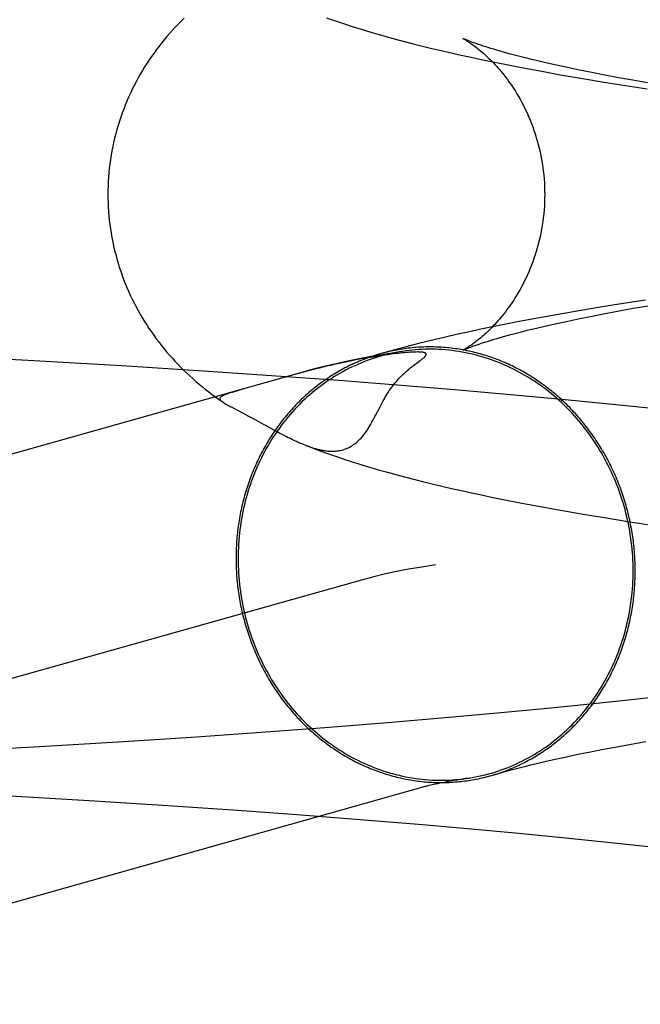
# Model space of a CAD drawing. Header units: inches. Extents: x 0 to 270, y 0 to 175.
# Tile 23 of 95: x 77.5079 to 77.5633, y 85.7945 to 85.8824. Entities that reach past the tile are written whole.
import ezdxf

# ---------------------------------------------------------------- set-up
doc = ezdxf.new("R2010")
doc.units = ezdxf.units.IN
doc.header["$LTSCALE"] = 14.84127
doc.header["$MEASUREMENT"] = 0
doc.linetypes.add('HIDDEN', pattern=[0.2, 0.1, -0.1])
doc.layers.add('DEFAULT_2', color=8, linetype='HIDDEN')

msp = doc.modelspace()

# ---------------------------------------------------------------- linework, layer by layer
at = {"layer": 'DEFAULT_2', "color": 8, "linetype": 'HIDDEN'}
for p, q in [((77.55266, 85.878172), (77.554465, 85.877833)), ((77.554465, 85.877833), (77.556289, 85.877504)), ((77.55578, 85.878382), (77.554843, 85.878593)), ((77.556774, 85.878166), (77.55578, 85.878382)), ((77.557827, 85.877945), (77.556774, 85.878166)), ((77.558936, 85.877721), (77.557827, 85.877945)), ((77.556289, 85.877504), (77.558141, 85.877184)), ((77.558141, 85.877184), (77.560025, 85.87687)), ((77.560101, 85.877494), (77.558936, 85.877721)), ((77.560025, 85.87687), (77.56194, 85.876563)), ((77.561322, 85.877264), (77.560101, 85.877494)), ((77.562596, 85.877033), (77.561322, 85.877264)), ((77.563925, 85.876799), (77.562596, 85.877033)), ((77.56194, 85.876563), (77.563884, 85.876263)), ((77.559858, 85.856785), (77.557968, 85.85647)), ((77.561775, 85.857093), (77.559858, 85.856785)), ((77.561368, 85.856427), (77.562645, 85.856659)), ((77.56372, 85.857395), (77.561775, 85.857093)), ((77.562645, 85.856659), (77.563977, 85.856892)), ((77.554267, 85.855813), (77.552455, 85.855471)), ((77.556105, 85.856146), (77.554267, 85.855813)), ((77.557968, 85.85647), (77.556105, 85.856146)), ((77.557865, 85.855745), (77.558977, 85.855969)), ((77.558977, 85.855969), (77.560145, 85.856197)), ((77.560145, 85.856197), (77.561368, 85.856427)), ((77.552455, 85.855471), (77.550666, 85.855118)), ((77.553994, 85.85489), (77.554874, 85.855096)), ((77.554874, 85.855096), (77.555813, 85.855308)), ((77.555813, 85.855308), (77.55681, 85.855524)), ((77.55681, 85.855524), (77.557865, 85.855745)), ((77.509651, 85.85195), (77.502365, 85.852345)), ((77.539177, 85.852275), (77.538782, 85.852208)), ((77.53954, 85.852335), (77.539177, 85.852275)), ((77.539876, 85.852388), (77.53954, 85.852335)), ((77.540188, 85.852436), (77.539876, 85.852388)), ((77.540477, 85.852478), (77.540188, 85.852436)), ((77.540746, 85.852516), (77.540477, 85.852478)), ((77.540999, 85.85255), (77.540746, 85.852516)), ((77.541237, 85.85258), (77.540999, 85.85255)), ((77.541459, 85.852608), (77.541237, 85.85258)), ((77.541662, 85.852631), (77.541459, 85.852608)), ((77.541848, 85.852652), (77.541662, 85.852631)), ((77.542019, 85.85267), (77.541848, 85.852652)), ((77.542176, 85.852685), (77.542019, 85.85267)), ((77.542321, 85.852698), (77.542176, 85.852685)), ((77.542455, 85.85271), (77.542321, 85.852698)), ((77.542578, 85.85272), (77.542455, 85.85271)), ((77.542692, 85.852728), (77.542578, 85.85272)), ((77.542797, 85.852735), (77.542692, 85.852728)), ((77.542892, 85.85274), (77.542797, 85.852735)), ((77.542978, 85.852745), (77.542892, 85.85274)), ((77.543055, 85.852748), (77.542978, 85.852745)), ((77.543125, 85.852751), (77.543055, 85.852748)), ((77.543189, 85.852752), (77.543125, 85.852751)), ((77.543328, 85.852755), (77.543302, 85.852755)), ((77.543377, 85.852755), (77.543353, 85.852755)), ((77.543424, 85.852755), (77.543401, 85.852755)), ((77.543468, 85.852754), (77.543446, 85.852755)), ((77.516962, 85.851519), (77.509651, 85.85195)), ((77.524269, 85.851053), (77.516962, 85.851519)), ((77.537879, 85.852043), (77.537364, 85.851943)), ((77.538351, 85.852131), (77.537879, 85.852043)), ((77.538782, 85.852208), (77.538351, 85.852131)), ((77.543135, 85.851638), (77.543289, 85.851752)), ((77.543289, 85.851752), (77.543496, 85.851904)), ((77.543496, 85.851904), (77.543616, 85.851994)), ((77.533334, 85.851008), (77.404178, 85.814585)), ((77.530331, 85.850637), (77.524269, 85.851053)), ((77.536351, 85.850195), (77.530331, 85.850637)), ((77.532295, 85.850703), (77.530604, 85.850235)), ((77.533194, 85.850947), (77.532295, 85.850703)), ((77.528486, 85.849638), (77.527666, 85.849403)), ((77.529467, 85.849915), (77.529122, 85.849818)), ((77.54231, 85.849729), (77.536351, 85.850195)), ((77.547023, 85.849337), (77.54231, 85.849729)), ((77.527666, 85.849403), (77.527207, 85.849268)), ((77.551679, 85.848929), (77.547023, 85.849337)), ((77.556269, 85.848505), (77.551679, 85.848929)), ((77.52565, 85.848513), (77.526008, 85.848263)), ((77.525963, 85.848294), (77.526008, 85.848263)), ((77.560786, 85.848064), (77.556269, 85.848505)), ((77.565222, 85.847606), (77.560786, 85.848064)), ((77.52685, 85.847782), (77.527736, 85.847317)), ((77.527736, 85.847317), (77.528293, 85.847021)), ((77.528293, 85.847021), (77.528816, 85.846741)), ((77.530435, 85.845861), (77.530841, 85.845644)), ((77.530841, 85.845644), (77.531091, 85.845511)), ((77.531091, 85.845511), (77.531329, 85.845386)), ((77.531329, 85.845386), (77.531501, 85.845297)), ((77.531501, 85.845297), (77.53167, 85.845211)), ((77.53167, 85.845211), (77.531836, 85.845127)), ((77.531836, 85.845127), (77.532, 85.845045)), ((77.532, 85.845045), (77.53211, 85.844991)), ((77.53211, 85.844991), (77.53222, 85.844937)), ((77.53222, 85.844937), (77.532331, 85.844884)), ((77.532331, 85.844884), (77.532443, 85.844831)), ((77.532443, 85.844831), (77.532557, 85.844779)), ((77.532557, 85.844779), (77.532672, 85.844726)), ((77.532672, 85.844726), (77.53279, 85.844673)), ((77.53279, 85.844673), (77.532911, 85.84462)), ((77.532911, 85.84462), (77.533035, 85.844567)), ((77.552687, 85.839262), (77.554493, 85.838923)), ((77.554493, 85.838923), (77.556318, 85.838595)), ((77.556318, 85.838595), (77.558172, 85.838274)), ((77.558172, 85.838274), (77.560057, 85.837961)), ((77.560057, 85.837961), (77.561973, 85.837654)), ((77.561973, 85.837654), (77.563919, 85.837353)), ((77.538571, 85.832437), (77.409481, 85.796033)), ((77.562768, 85.821713), (77.558787, 85.821293)), ((77.565671, 85.822035), (77.562768, 85.821713)), ((77.554692, 85.820883), (77.550491, 85.820483)), ((77.558787, 85.821293), (77.554692, 85.820883)), ((77.546195, 85.820096), (77.540706, 85.819629)), ((77.550491, 85.820483), (77.546195, 85.820096)), ((77.535104, 85.819182), (77.529409, 85.818756)), ((77.540706, 85.819629), (77.535104, 85.819182)), ((77.523642, 85.818352), (77.516653, 85.817895)), ((77.529409, 85.818756), (77.523642, 85.818352)), ((77.562445, 85.817718), (77.563765, 85.817951)), ((77.509624, 85.817471), (77.502589, 85.81708)), ((77.516653, 85.817895), (77.509624, 85.817471)), ((77.55881, 85.817032), (77.559967, 85.817258)), ((77.559967, 85.817258), (77.561179, 85.817487)), ((77.561179, 85.817487), (77.562445, 85.817718)), ((77.553881, 85.815959), (77.55475, 85.816164)), ((77.55475, 85.816164), (77.555679, 85.816374)), ((77.555679, 85.816374), (77.556665, 85.816589)), ((77.556665, 85.816589), (77.557709, 85.816809)), ((77.557709, 85.816809), (77.55881, 85.817032)), ((77.546502, 85.814438), (77.546002, 85.814347)), ((77.547057, 85.814534), (77.546502, 85.814438)), ((77.50702, 85.813104), (77.514063, 85.812691)), ((77.514063, 85.812691), (77.521078, 85.812246)), ((77.521078, 85.812246), (77.526877, 85.811851)), ((77.526877, 85.811851), (77.532612, 85.811434)), ((77.532612, 85.811434), (77.538264, 85.810995)), ((77.538264, 85.810995), (77.54381, 85.810537)), ((77.54381, 85.810537), (77.548159, 85.810155)), ((77.548159, 85.810155), (77.552418, 85.809762)), ((77.552418, 85.809762), (77.556577, 85.809357)), ((77.556577, 85.809357), (77.560625, 85.808942)), ((77.560625, 85.808942), (77.564553, 85.808516))]:
    msp.add_line(p, q, dxfattribs=at)
for points in [[(77.522529, 85.882576), (77.522262, 85.882312), (77.521999, 85.882043), (77.521741, 85.881772), (77.521488, 85.881497), (77.52124, 85.881218), (77.520996, 85.880936), (77.520757, 85.88065), (77.520523, 85.880361), (77.520293, 85.880067), (77.520067, 85.879769), (77.519846, 85.879468), (77.51963, 85.879162), (77.519419, 85.878852), (77.519212, 85.878538), (77.51901, 85.87822), (77.518814, 85.877898), (77.518622, 85.877572), (77.518435, 85.877242), (77.518254, 85.876908), (77.518078, 85.876569), (77.517907, 85.876228), (77.517742, 85.875882), (77.517583, 85.875533), (77.51743, 85.87518), (77.517283, 85.874823), (77.517142, 85.874464), (77.517007, 85.874101), (77.516878, 85.873736), (77.516756, 85.873367), (77.51664, 85.872996), (77.516531, 85.872622), (77.516428, 85.872245), (77.516332, 85.871867), (77.516243, 85.871486), (77.516161, 85.871104), (77.516086, 85.87072), (77.516018, 85.870334), (77.515957, 85.869947), (77.515904, 85.869558), (77.515857, 85.869168), (77.515818, 85.868777), (77.515785, 85.868385), (77.51576, 85.867992), (77.515743, 85.8676), (77.515732, 85.867206), (77.515729, 85.866841)], [(77.535244, 85.882626), (77.535769, 85.88244), (77.53631, 85.882254), (77.536867, 85.882068), (77.537442, 85.881881), (77.538036, 85.881693), (77.538651, 85.881504), (77.539292, 85.881313), (77.539963, 85.881118), (77.540665, 85.880919), (77.541406, 85.880716), (77.542179, 85.88051), (77.542982, 85.880302), (77.543809, 85.880094), (77.544654, 85.879887), (77.545515, 85.879683), (77.546388, 85.879481), (77.547273, 85.879282), (77.548165, 85.879087), (77.549063, 85.878895), (77.549962, 85.878708), (77.550862, 85.878525), (77.55266, 85.878172)], [(77.547419, 85.880771), (77.547411, 85.880775), (77.547417, 85.880771), (77.547431, 85.880764), (77.547452, 85.880753), (77.547479, 85.880739), (77.547512, 85.880721), (77.547551, 85.880699), (77.547596, 85.880673), (77.547647, 85.880644), (77.547702, 85.88061), (77.547763, 85.880573), (77.547828, 85.880533), (77.547898, 85.880488), (77.547972, 85.88044), (77.54805, 85.880388), (77.548132, 85.880332), (77.548219, 85.880272), (77.548309, 85.880208), (77.548402, 85.88014), (77.548499, 85.880068), (77.548599, 85.879992), (77.548702, 85.879911), (77.548809, 85.879827), (77.548918, 85.879738), (77.54903, 85.879645), (77.549144, 85.879547), (77.549261, 85.879445), (77.549381, 85.879338), (77.549503, 85.879227), (77.549627, 85.879111), (77.549754, 85.878989), (77.549882, 85.878863), (77.550013, 85.878731), (77.550145, 85.878594), (77.550279, 85.878452), (77.550415, 85.878304), (77.550552, 85.878151), (77.55069, 85.877992), (77.55083, 85.877827), (77.55097, 85.877655), (77.551112, 85.877478), (77.551254, 85.877294), (77.551396, 85.877104), (77.551539, 85.876908), (77.551683, 85.876705), (77.551826, 85.876495), (77.551968, 85.876279), (77.55211, 85.876056), (77.552252, 85.875826), (77.552392, 85.875589), (77.552531, 85.875346), (77.552668, 85.875096), (77.552803, 85.87484), (77.552935, 85.874576), (77.553065, 85.874307), (77.553193, 85.874031), (77.553317, 85.873748), (77.553437, 85.87346), (77.553554, 85.873165), (77.553667, 85.872865), (77.553775, 85.87256), (77.553879, 85.872249), (77.553978, 85.871934), (77.554071, 85.871614), (77.554159, 85.87129), (77.554241, 85.870962), (77.554318, 85.870629), (77.554388, 85.870294), (77.554452, 85.869955), (77.55451, 85.869614), (77.554561, 85.86927), (77.554606, 85.868923), (77.554644, 85.868575), (77.554675, 85.868225), (77.554699, 85.867874), (77.554716, 85.867522), (77.554726, 85.867169), (77.554729, 85.866841)], [(77.554843, 85.878593), (77.553966, 85.878799), (77.553549, 85.8789), (77.553148, 85.878998), (77.552761, 85.879095), (77.552389, 85.879191), (77.552031, 85.879284), (77.551688, 85.879375), (77.55136, 85.879465), (77.551046, 85.879552), (77.550747, 85.879637), (77.550462, 85.879719), (77.550192, 85.879799), (77.549936, 85.879876), (77.549693, 85.87995), (77.549465, 85.880022), (77.54925, 85.880091), (77.549049, 85.880157), (77.548861, 85.88022), (77.548686, 85.88028), (77.548524, 85.880337), (77.548374, 85.88039), (77.548236, 85.88044), (77.54811, 85.880487), (77.547996, 85.880531), (77.547893, 85.880571), (77.547801, 85.880607), (77.54772, 85.88064), (77.547648, 85.88067), (77.547587, 85.880696), (77.547536, 85.880718), (77.547494, 85.880737), (77.54746, 85.880752), (77.547436, 85.880763), (77.54743, 85.880766)], [(77.515729, 85.866841), (77.515732, 85.86648), (77.515742, 85.866088), (77.51576, 85.865696), (77.515785, 85.865305), (77.515817, 85.864914), (77.515856, 85.864524), (77.515902, 85.864135), (77.515956, 85.863748), (77.516016, 85.863361), (77.516084, 85.862976), (77.516158, 85.862593), (77.51624, 85.862212), (77.516328, 85.861832), (77.516423, 85.861455), (77.516525, 85.86108), (77.516634, 85.860707), (77.516749, 85.860336), (77.516871, 85.859968), (77.516998, 85.859604), (77.517133, 85.859242), (77.517273, 85.858883), (77.51742, 85.858528), (77.517572, 85.858176), (77.51773, 85.857827), (77.517894, 85.857482), (77.518064, 85.857141), (77.518239, 85.856803), (77.518419, 85.85647), (77.518605, 85.85614), (77.518796, 85.855814), (77.518991, 85.855493), (77.519192, 85.855175), (77.519398, 85.854862), (77.519608, 85.854553), (77.519823, 85.854248), (77.520043, 85.853946), (77.520267, 85.853649), (77.520496, 85.853356), (77.520729, 85.853066), (77.520967, 85.852781), (77.521209, 85.852499), (77.521456, 85.852221), (77.521708, 85.851946), (77.521964, 85.851675), (77.522226, 85.851407), (77.522492, 85.851143), (77.522762, 85.850882), (77.523037, 85.850626), (77.523314, 85.850373), (77.523595, 85.850126), (77.523879, 85.849884), (77.524165, 85.849646), (77.524454, 85.849412), (77.524746, 85.849183), (77.525043, 85.848957), (77.525344, 85.848734), (77.52565, 85.848513)], [(77.554729, 85.866841), (77.554726, 85.866511), (77.554716, 85.866158), (77.554699, 85.865806), (77.554675, 85.865455), (77.554643, 85.865105), (77.554606, 85.864756), (77.554561, 85.86441), (77.55451, 85.864065), (77.554452, 85.863724), (77.554387, 85.863385), (77.554317, 85.863049), (77.55424, 85.862717), (77.554158, 85.862389), (77.55407, 85.862064), (77.553976, 85.861744), (77.553878, 85.861429), (77.553774, 85.861118), (77.553665, 85.860813), (77.553553, 85.860513), (77.553436, 85.860218), (77.553315, 85.85993), (77.553191, 85.859647), (77.553063, 85.859371), (77.552933, 85.859101), (77.5528, 85.858838), (77.552665, 85.858582), (77.552528, 85.858332), (77.552389, 85.858088), (77.552249, 85.857852), (77.552107, 85.857622), (77.551965, 85.857399), (77.551822, 85.857183), (77.551679, 85.856973), (77.551536, 85.85677), (77.551393, 85.856574), (77.55125, 85.856384), (77.551108, 85.8562), (77.550967, 85.856023), (77.550826, 85.855852), (77.550686, 85.855687), (77.550548, 85.855527), (77.550411, 85.855374), (77.550275, 85.855226), (77.550141, 85.855084), (77.550009, 85.854947), (77.549879, 85.854816), (77.54975, 85.85469), (77.549624, 85.854568), (77.549499, 85.854452), (77.549377, 85.854341), (77.549258, 85.854234), (77.54914, 85.854132), (77.549026, 85.854034), (77.548914, 85.853941), (77.548805, 85.853853), (77.548698, 85.853768), (77.548595, 85.853688), (77.548495, 85.853612), (77.548398, 85.85354), (77.548305, 85.853472), (77.548215, 85.853409), (77.548129, 85.853349), (77.548047, 85.853293), (77.547969, 85.853241), (77.547895, 85.853193), (77.547825, 85.853148), (77.54776, 85.853108), (77.547699, 85.853071), (77.547644, 85.853038), (77.547594, 85.853008), (77.547549, 85.852983), (77.54751, 85.852961), (77.547477, 85.852943), (77.547451, 85.852928), (77.54743, 85.852918), (77.547417, 85.852911), (77.54741, 85.852908)], [(77.550666, 85.855118), (77.549778, 85.854937), (77.548893, 85.854752), (77.548009, 85.854562), (77.547127, 85.854368), (77.546245, 85.854169), (77.545362, 85.853964), (77.544478, 85.853753), (77.543591, 85.853535), (77.542701, 85.853309), (77.541807, 85.853075), (77.540908, 85.852831), (77.54002, 85.852581)], [(77.547411, 85.852908), (77.54742, 85.852912), (77.547437, 85.85292), (77.547462, 85.852932), (77.547496, 85.852947), (77.547538, 85.852966), (77.54759, 85.852988), (77.547652, 85.853014), (77.547723, 85.853044), (77.547805, 85.853077), (77.547898, 85.853114), (77.548002, 85.853154), (77.548117, 85.853198), (77.548244, 85.853245), (77.548382, 85.853296), (77.548533, 85.853349), (77.548696, 85.853406), (77.548873, 85.853466), (77.549062, 85.85353), (77.549264, 85.853596), (77.549479, 85.853665), (77.549708, 85.853737), (77.549951, 85.853811), (77.550208, 85.853889), (77.55048, 85.853969), (77.550766, 85.854051), (77.551066, 85.854136), (77.551381, 85.854224), (77.55171, 85.854313), (77.552054, 85.854404), (77.552413, 85.854498), (77.552786, 85.854593), (77.553174, 85.854691), (77.553577, 85.85479), (77.553994, 85.85489)], [(77.562814, 85.833193), (77.562813, 85.833384), (77.562811, 85.833575), (77.562807, 85.833766), (77.562801, 85.833957), (77.562793, 85.834148), (77.562783, 85.834339), (77.562772, 85.83453), (77.562759, 85.834721), (77.562745, 85.834912), (77.562729, 85.835102), (77.562711, 85.835293), (77.562691, 85.835483), (77.562669, 85.835674), (77.562646, 85.835864), (77.562621, 85.836053), (77.562595, 85.836243), (77.562567, 85.836432), (77.562537, 85.836621), (77.562505, 85.83681), (77.562472, 85.836999), (77.562437, 85.837187), (77.5624, 85.837375), (77.562362, 85.837562), (77.562322, 85.837749), (77.56228, 85.837936), (77.562237, 85.838123), (77.562192, 85.838309), (77.562145, 85.838494), (77.562097, 85.838679), (77.562047, 85.838864), (77.561995, 85.839048), (77.561942, 85.839231), (77.561887, 85.839414), (77.561831, 85.839597), (77.561773, 85.839779), (77.561713, 85.83996), (77.561651, 85.840141), (77.561588, 85.840321), (77.561524, 85.8405), (77.561458, 85.840679), (77.56139, 85.840858), (77.561321, 85.841035), (77.56125, 85.841212), (77.561177, 85.841388), (77.561103, 85.841563), (77.561028, 85.841738), (77.56095, 85.841912), (77.560872, 85.842085), (77.560792, 85.842257), (77.56071, 85.842428), (77.560627, 85.842599), (77.560542, 85.842769), (77.560456, 85.842937), (77.560368, 85.843105), (77.560279, 85.843272), (77.560188, 85.843438), (77.560096, 85.843604), (77.560002, 85.843768), (77.559907, 85.843931), (77.559811, 85.844094), (77.559713, 85.844255), (77.559613, 85.844415), (77.559513, 85.844574), (77.559411, 85.844733), (77.559307, 85.84489), (77.559202, 85.845046), (77.559096, 85.845201), (77.558988, 85.845355), (77.558879, 85.845508), (77.558769, 85.845659), (77.558657, 85.84581), (77.558544, 85.845959), (77.55843, 85.846107), (77.558314, 85.846254), (77.558197, 85.8464), (77.558079, 85.846544), (77.55796, 85.846688), (77.557839, 85.84683), (77.557717, 85.846971), (77.557594, 85.84711), (77.55747, 85.847248), (77.557344, 85.847385), (77.557218, 85.847521), (77.55709, 85.847655), (77.556961, 85.847788), (77.55683, 85.84792), (77.556699, 85.84805), (77.556567, 85.848179), (77.556433, 85.848306), (77.556298, 85.848432), (77.556162, 85.848557), (77.556026, 85.84868), (77.555888, 85.848802), (77.555749, 85.848922), (77.555609, 85.849041), (77.555468, 85.849159), (77.555326, 85.849274), (77.555182, 85.849389), (77.555038, 85.849502), (77.554893, 85.849613), (77.554747, 85.849723), (77.554601, 85.849831), (77.554453, 85.849938), (77.554304, 85.850043), (77.554154, 85.850147), (77.554004, 85.850249), (77.553852, 85.850349), (77.5537, 85.850448), (77.553547, 85.850546), (77.553393, 85.850641), (77.553238, 85.850735), (77.553083, 85.850828), (77.552927, 85.850918), (77.55277, 85.851007), (77.552612, 85.851095), (77.552453, 85.85118), (77.552294, 85.851264), (77.552134, 85.851347), (77.551973, 85.851428), (77.551812, 85.851506), (77.55165, 85.851584), (77.551487, 85.851659), (77.551324, 85.851733), (77.55116, 85.851805), (77.550996, 85.851875), (77.550831, 85.851944), (77.550665, 85.852011), (77.550499, 85.852076), (77.550332, 85.852139), (77.550165, 85.852201), (77.549998, 85.85226), (77.549829, 85.852318), (77.549661, 85.852375), (77.549492, 85.852429), (77.549322, 85.852482), (77.549152, 85.852532), (77.548982, 85.852581), (77.548811, 85.852628), (77.54864, 85.852674), (77.548469, 85.852717), (77.548297, 85.852759), (77.548125, 85.852799), (77.547952, 85.852837), (77.54778, 85.852873), (77.547607, 85.852907), (77.547434, 85.85294), (77.54726, 85.85297), (77.547086, 85.852999), (77.546913, 85.853026), (77.546739, 85.853051), (77.546564, 85.853074), (77.54639, 85.853096), (77.546215, 85.853115), (77.546041, 85.853133), (77.545866, 85.853148), (77.545691, 85.853162), (77.545516, 85.853174), (77.545342, 85.853184), (77.545167, 85.853193), (77.544992, 85.853199), (77.544817, 85.853204), (77.544642, 85.853206), (77.544467, 85.853207), (77.544292, 85.853206), (77.544117, 85.853203), (77.543942, 85.853198), (77.543768, 85.853191), (77.543593, 85.853183), (77.543419, 85.853172), (77.543245, 85.85316), (77.543071, 85.853145), (77.542897, 85.853129), (77.542723, 85.853111), (77.54255, 85.853092), (77.542376, 85.85307), (77.542204, 85.853046), (77.542031, 85.853021), (77.541858, 85.852993), (77.541686, 85.852964), (77.541515, 85.852933), (77.541343, 85.8529), (77.541172, 85.852866), (77.541001, 85.852829), (77.540831, 85.852791), (77.540661, 85.852751), (77.540492, 85.852709), (77.540322, 85.852665), (77.540154, 85.852619)], [(77.54002, 85.852581), (77.539986, 85.852572), (77.539818, 85.852522), (77.539651, 85.852471), (77.539484, 85.852418), (77.539318, 85.852363), (77.539152, 85.852307), (77.538987, 85.852249), (77.538823, 85.852188), (77.538659, 85.852127), (77.538496, 85.852063), (77.538333, 85.851997), (77.538171, 85.85193), (77.53801, 85.851861), (77.537849, 85.851791), (77.537689, 85.851718), (77.53753, 85.851644), (77.537371, 85.851568), (77.537214, 85.851491), (77.537057, 85.851411), (77.5369, 85.85133), (77.536745, 85.851248), (77.53659, 85.851163), (77.536436, 85.851077), (77.536283, 85.850989), (77.536131, 85.8509), (77.535979, 85.850809), (77.535829, 85.850716), (77.535679, 85.850622), (77.535531, 85.850526), (77.535383, 85.850428), (77.535236, 85.850329), (77.53509, 85.850228), (77.534945, 85.850126), (77.534801, 85.850022), (77.534658, 85.849917), (77.534516, 85.84981), (77.534375, 85.849701), (77.534235, 85.849591), (77.534096, 85.849479), (77.533958, 85.849366), (77.533821, 85.849251), (77.533685, 85.849135), (77.53355, 85.849017), (77.533417, 85.848898), (77.533284, 85.848777), (77.533153, 85.848655), (77.533023, 85.848532), (77.532894, 85.848407), (77.532766, 85.848281), (77.532639, 85.848153), (77.532513, 85.848024), (77.532389, 85.847893), (77.532266, 85.847761), (77.532144, 85.847628), (77.532023, 85.847494), (77.531904, 85.847358), (77.531786, 85.84722), (77.531669, 85.847082), (77.531553, 85.846942), (77.531439, 85.846801), (77.531326, 85.846659), (77.531214, 85.846515), (77.531104, 85.84637), (77.530995, 85.846224), (77.530887, 85.846077), (77.530781, 85.845929), (77.530676, 85.845779), (77.530573, 85.845629), (77.530471, 85.845477), (77.53037, 85.845324), (77.53027, 85.84517), (77.530173, 85.845014), (77.530076, 85.844858), (77.529981, 85.844701), (77.529887, 85.844542), (77.529795, 85.844383), (77.529705, 85.844222), (77.529615, 85.844061), (77.529528, 85.843898), (77.529441, 85.843735), (77.529357, 85.84357), (77.529273, 85.843405), (77.529192, 85.843239), (77.529111, 85.843071), (77.529033, 85.842903), (77.528956, 85.842734), (77.52888, 85.842564), (77.528806, 85.842394), (77.528734, 85.842222), (77.528663, 85.84205), (77.528593, 85.841876), (77.528526, 85.841703), (77.528459, 85.841528), (77.528395, 85.841352), (77.528332, 85.841176), (77.52827, 85.840999), (77.528211, 85.840822), (77.528153, 85.840643), (77.528096, 85.840464), (77.528041, 85.840285), (77.527988, 85.840104), (77.527936, 85.839923), (77.527886, 85.839742), (77.527838, 85.83956), (77.527791, 85.839377), (77.527746, 85.839194), (77.527703, 85.839011), (77.527661, 85.838826), (77.527621, 85.838642), (77.527583, 85.838457), (77.527546, 85.838271), (77.527511, 85.838085), (77.527478, 85.837898), (77.527446, 85.837712), (77.527417, 85.837524), (77.527388, 85.837337), (77.527362, 85.837149), (77.527337, 85.836961), (77.527314, 85.836772), (77.527292, 85.836583), (77.527273, 85.836394), (77.527255, 85.836205), (77.527238, 85.836015), (77.527224, 85.835825), (77.527211, 85.835635), (77.5272, 85.835445), (77.52719, 85.835254), (77.527183, 85.835064), (77.527177, 85.834873), (77.527172, 85.834682), (77.52717, 85.834492), (77.527169, 85.834301)], [(77.541987, 85.852806), (77.541734, 85.852765), (77.541442, 85.852711), (77.541151, 85.852652), (77.54086, 85.852587), (77.540571, 85.852518), (77.540284, 85.852442), (77.539997, 85.852362), (77.539712, 85.852276), (77.539429, 85.852185), (77.539147, 85.852088), (77.538866, 85.851987), (77.538588, 85.85188), (77.538312, 85.851768), (77.538037, 85.851651), (77.537764, 85.851529), (77.537494, 85.851401), (77.537225, 85.851269), (77.536959, 85.851132), (77.536695, 85.850989), (77.536433, 85.850842), (77.536174, 85.85069), (77.535917, 85.850533), (77.535663, 85.850371), (77.535412, 85.850205), (77.535163, 85.850034), (77.534917, 85.849858), (77.534674, 85.849677), (77.534434, 85.849492), (77.534197, 85.849303), (77.533963, 85.849109), (77.533732, 85.848911), (77.533504, 85.848708), (77.53328, 85.848501), (77.533059, 85.84829), (77.532841, 85.848075), (77.532627, 85.847855), (77.532416, 85.847632), (77.532209, 85.847405), (77.532006, 85.847174), (77.531806, 85.846939), (77.531611, 85.8467), (77.531418, 85.846457), (77.53123, 85.846211), (77.531046, 85.845962), (77.530866, 85.845709), (77.530689, 85.845452), (77.530517, 85.845192), (77.530349, 85.844929), (77.530185, 85.844663), (77.530025, 85.844393), (77.52987, 85.844121), (77.529719, 85.843845), (77.529572, 85.843567), (77.52943, 85.843286), (77.529292, 85.843002), (77.529159, 85.842715), (77.52903, 85.842426), (77.528905, 85.842135), (77.528785, 85.841841), (77.52867, 85.841544), (77.52856, 85.841246), (77.528454, 85.840945), (77.528353, 85.840642), (77.528256, 85.840338), (77.528165, 85.840031), (77.528078, 85.839723), (77.527996, 85.839413), (77.527919, 85.839102), (77.527847, 85.838788), (77.52778, 85.838474), (77.527717, 85.838158), (77.52766, 85.837841), (77.527607, 85.837522), (77.52756, 85.837203), (77.527517, 85.836883), (77.527479, 85.836561), (77.527447, 85.836239), (77.527419, 85.835916), (77.527396, 85.835593), (77.527379, 85.835269), (77.527366, 85.834945), (77.527359, 85.83462), (77.527356, 85.834295)], [(77.541282, 85.852693), (77.540561, 85.852573), (77.539825, 85.852446), (77.539079, 85.852311), (77.538312, 85.852166), (77.537569, 85.852018), (77.536893, 85.851878), (77.536265, 85.851741), (77.535685, 85.851609), (77.535146, 85.851481), (77.534646, 85.851358), (77.534179, 85.851238), (77.533742, 85.851121), (77.533334, 85.851008)], [(77.562627, 85.833199), (77.562624, 85.833524), (77.562617, 85.833849), (77.562604, 85.834174), (77.562587, 85.8345), (77.562564, 85.834824), (77.562537, 85.835149), (77.562504, 85.835473), (77.562466, 85.835797), (77.562424, 85.83612), (77.562376, 85.836442), (77.562324, 85.836764), (77.562266, 85.837084), (77.562204, 85.837404), (77.562136, 85.837723), (77.562064, 85.83804), (77.561987, 85.838357), (77.561905, 85.838672), (77.561818, 85.838986), (77.561727, 85.839298), (77.56163, 85.839608), (77.561529, 85.839917), (77.561424, 85.840225), (77.561313, 85.84053), (77.561198, 85.840833), (77.561078, 85.841135), (77.560954, 85.841434), (77.560825, 85.841731), (77.560691, 85.842026), (77.560554, 85.842318), (77.560411, 85.842609), (77.560264, 85.842896), (77.560113, 85.843181), (77.559958, 85.843463), (77.559798, 85.843743), (77.559634, 85.844019), (77.559466, 85.844293), (77.559294, 85.844563), (77.559118, 85.844831), (77.558937, 85.845095), (77.558753, 85.845356), (77.558565, 85.845614), (77.558373, 85.845868), (77.558177, 85.846119), (77.557977, 85.846367), (77.557774, 85.84661), (77.557567, 85.846851), (77.557356, 85.847087), (77.557142, 85.84732), (77.556925, 85.847548), (77.556704, 85.847773), (77.556479, 85.847994), (77.556252, 85.848211), (77.556021, 85.848423), (77.555787, 85.848632), (77.555549, 85.848836), (77.555309, 85.849036), (77.555066, 85.849232), (77.55482, 85.849423), (77.554571, 85.849609), (77.55432, 85.849792), (77.554066, 85.849969), (77.553809, 85.850142), (77.55355, 85.85031), (77.553289, 85.850474), (77.553025, 85.850632), (77.552758, 85.850786), (77.55249, 85.850935), (77.552219, 85.851079), (77.551946, 85.851219), (77.551672, 85.851353), (77.551395, 85.851482), (77.551117, 85.851606), (77.550837, 85.851725), (77.550555, 85.851839), (77.550271, 85.851948), (77.549986, 85.852051), (77.5497, 85.85215), (77.549412, 85.852243), (77.549123, 85.852331), (77.548833, 85.852413), (77.548542, 85.85249), (77.548249, 85.852562), (77.547956, 85.852629), (77.547662, 85.85269), (77.547367, 85.852745), (77.547072, 85.852796), (77.546776, 85.85284), (77.546479, 85.85288), (77.546182, 85.852914), (77.545885, 85.852942), (77.545587, 85.852965), (77.54529, 85.852983), (77.544992, 85.852995), (77.544694, 85.853001), (77.544396, 85.853002), (77.544099, 85.852998), (77.543801, 85.852988), (77.543504, 85.852972), (77.543208, 85.852951), (77.542912, 85.852925), (77.542616, 85.852893), (77.542321, 85.852856), (77.542027, 85.852813), (77.541282, 85.852693)], [(77.543276, 85.852754), (77.543248, 85.852754), (77.543189, 85.852752)], [(77.543616, 85.851994), (77.543671, 85.852035), (77.543722, 85.852074), (77.543769, 85.852111), (77.543813, 85.852146), (77.543854, 85.852179), (77.543892, 85.852211), (77.543927, 85.852241), (77.543959, 85.85227), (77.543989, 85.852297), (77.544016, 85.852324), (77.54404, 85.852349), (77.544061, 85.852372), (77.54408, 85.852395), (77.544096, 85.852416), (77.54411, 85.852436), (77.544122, 85.852455), (77.544132, 85.852473), (77.54414, 85.852491), (77.544146, 85.852507), (77.54415, 85.852523), (77.544152, 85.852537), (77.544153, 85.852552), (77.544152, 85.852565), (77.54415, 85.852578), (77.544146, 85.85259), (77.54414, 85.852601), (77.544134, 85.852612), (77.544126, 85.852622), (77.544117, 85.852631), (77.544107, 85.85264), (77.544096, 85.852648), (77.544085, 85.852656), (77.544072, 85.852664), (77.544058, 85.852671), (77.544044, 85.852677), (77.544028, 85.852684), (77.544012, 85.85269), (77.543996, 85.852695), (77.543979, 85.8527), (77.543962, 85.852705), (77.543944, 85.852709), (77.543927, 85.852713), (77.543909, 85.852717), (77.543891, 85.852721), (77.543873, 85.852724), (77.543855, 85.852727), (77.543836, 85.85273), (77.543818, 85.852732), (77.543799, 85.852734), (77.54378, 85.852737), (77.543762, 85.852739), (77.543743, 85.852741), (77.543724, 85.852742), (77.543706, 85.852744), (77.543687, 85.852745), (77.543668, 85.852747), (77.543649, 85.852748), (77.54363, 85.852749), (77.54361, 85.85275), (77.543591, 85.852751), (77.543571, 85.852752), (77.543551, 85.852752), (77.54353, 85.852753), (77.54351, 85.852754), (77.543489, 85.852754)], [(77.537364, 85.851943), (77.537092, 85.851888), (77.536811, 85.85183), (77.536521, 85.851768), (77.536221, 85.851703), (77.535912, 85.851634), (77.535594, 85.85156), (77.535267, 85.851483), (77.534931, 85.8514), (77.534587, 85.851314)], [(77.542554, 85.851175), (77.542638, 85.851247), (77.542722, 85.851317), (77.542806, 85.851385), (77.54289, 85.851451), (77.542973, 85.851515), (77.543055, 85.851577), (77.543135, 85.851638)], [(77.534587, 85.851314), (77.534118, 85.851192), (77.533194, 85.850947)], [(77.539665, 85.847149), (77.540026, 85.847858), (77.540119, 85.848038), (77.540215, 85.84822), (77.540313, 85.848402), (77.540414, 85.848583), (77.540519, 85.848765), (77.540627, 85.848945), (77.54074, 85.849125), (77.540857, 85.849304), (77.540979, 85.849481), (77.541106, 85.849656), (77.541239, 85.849828), (77.541375, 85.849996), (77.541515, 85.85016), (77.541658, 85.850319), (77.541805, 85.850473), (77.541953, 85.850623), (77.542103, 85.850768), (77.542254, 85.850908), (77.542404, 85.851044), (77.542554, 85.851175)], [(77.527207, 85.849268), (77.527003, 85.849206), (77.526816, 85.849148), (77.526645, 85.849093), (77.52649, 85.849041), (77.526352, 85.848992), (77.526228, 85.848945), (77.52612, 85.848901), (77.526025, 85.848858), (77.525945, 85.848816), (77.525879, 85.848776), (77.525825, 85.848736), (77.525784, 85.848697), (77.525756, 85.848658), (77.525739, 85.848619), (77.525734, 85.84858), (77.52574, 85.848541), (77.525755, 85.848502), (77.525781, 85.848462), (77.525815, 85.848421), (77.525857, 85.848379), (77.525908, 85.848336), (77.525966, 85.848292)], [(77.526008, 85.848263), (77.526032, 85.848247), (77.526104, 85.8482), (77.526182, 85.848151), (77.526266, 85.848102), (77.526355, 85.848051), (77.526447, 85.847999), (77.526544, 85.847946), (77.526643, 85.847892), (77.52685, 85.847782)], [(77.533428, 85.844407), (77.533498, 85.84438), (77.533568, 85.844354), (77.53364, 85.844327), (77.533714, 85.844301), (77.533788, 85.844274), (77.533864, 85.844248), (77.533941, 85.844222), (77.53402, 85.844197), (77.534101, 85.844172), (77.534183, 85.844147), (77.534268, 85.844122), (77.534354, 85.844098), (77.534441, 85.844075), (77.534529, 85.844052), (77.534618, 85.844031), (77.534709, 85.844011), (77.534801, 85.843992), (77.534895, 85.843974), (77.534991, 85.843957), (77.535089, 85.843941), (77.535188, 85.843928), (77.53529, 85.843916), (77.535394, 85.843906), (77.535499, 85.843898), (77.535607, 85.843893), (77.535716, 85.843891), (77.535826, 85.843891), (77.535939, 85.843895), (77.536052, 85.843902), (77.536165, 85.843912), (77.536279, 85.843927), (77.536394, 85.843945), (77.536509, 85.843968), (77.536625, 85.843995), (77.536741, 85.844027), (77.536857, 85.844064), (77.536973, 85.844106), (77.53709, 85.844153), (77.537207, 85.844206), (77.537323, 85.844265), (77.53744, 85.84433), (77.537556, 85.844401), (77.537671, 85.844479), (77.537785, 85.844562), (77.537898, 85.844651), (77.538009, 85.844746), (77.538119, 85.844847), (77.538226, 85.844954), (77.538333, 85.845067), (77.538437, 85.845185), (77.53854, 85.845309), (77.538641, 85.845438), (77.538741, 85.845572), (77.538839, 85.845712), (77.538935, 85.845856), (77.53903, 85.846005), (77.539124, 85.846158), (77.539216, 85.846315), (77.539307, 85.846476), (77.539397, 85.84664), (77.539487, 85.846807), (77.539576, 85.846977), (77.539665, 85.847149)], [(77.528816, 85.846741), (77.529653, 85.846286), (77.529739, 85.84624), (77.530435, 85.845861)], [(77.533035, 85.844567), (77.533098, 85.84454), (77.533162, 85.844514), (77.533227, 85.844487), (77.533299, 85.844458)], [(77.533299, 85.844458), (77.53377, 85.844272), (77.534252, 85.844087), (77.534748, 85.843902), (77.535258, 85.843716), (77.535784, 85.843531), (77.536325, 85.843345), (77.536883, 85.843158), (77.537458, 85.842972), (77.538053, 85.842784), (77.538669, 85.842594), (77.53931, 85.842403), (77.539982, 85.842208), (77.540685, 85.842009), (77.541427, 85.841806), (77.542201, 85.8416), (77.543004, 85.841392), (77.543832, 85.841184), (77.544677, 85.840977), (77.545539, 85.840773), (77.546413, 85.840571), (77.547298, 85.840372), (77.548191, 85.840177), (77.549089, 85.839985), (77.549988, 85.839798), (77.550888, 85.839615), (77.552687, 85.839262)], [(77.527169, 85.834301), (77.52717, 85.83411), (77.527172, 85.833919), (77.527177, 85.833728), (77.527183, 85.833537), (77.52719, 85.833346), (77.5272, 85.833155), (77.527211, 85.832964), (77.527224, 85.832773), (77.527238, 85.832582), (77.527255, 85.832391), (77.527273, 85.832201), (77.527292, 85.83201), (77.527314, 85.83182), (77.527337, 85.83163), (77.527362, 85.83144), (77.527388, 85.831251), (77.527417, 85.831061), (77.527446, 85.830872), (77.527478, 85.830684), (77.527511, 85.830495), (77.527546, 85.830307), (77.527583, 85.830119), (77.527621, 85.829931), (77.527661, 85.829744), (77.527703, 85.829558), (77.527746, 85.829371), (77.527791, 85.829185), (77.527838, 85.829), (77.527886, 85.828815), (77.527936, 85.82863), (77.527988, 85.828446), (77.528041, 85.828262), (77.528096, 85.828079), (77.528153, 85.827897), (77.528211, 85.827715), (77.52827, 85.827534), (77.528332, 85.827353), (77.528395, 85.827173), (77.528459, 85.826993), (77.528526, 85.826814), (77.528593, 85.826636), (77.528663, 85.826459), (77.528734, 85.826282), (77.528806, 85.826106), (77.52888, 85.825931), (77.528956, 85.825756), (77.529033, 85.825582), (77.529111, 85.825409), (77.529192, 85.825237), (77.529273, 85.825066), (77.529357, 85.824895), (77.529441, 85.824725), (77.529528, 85.824556), (77.529615, 85.824388), (77.529705, 85.824221), (77.529795, 85.824055), (77.529887, 85.82389), (77.529981, 85.823726), (77.530076, 85.823563), (77.530173, 85.8234), (77.53027, 85.823239), (77.53037, 85.823079), (77.530471, 85.822919), (77.530573, 85.822761), (77.530676, 85.822604), (77.530781, 85.822448), (77.530887, 85.822293), (77.530995, 85.822139), (77.531104, 85.821986), (77.531214, 85.821835), (77.531326, 85.821684), (77.531439, 85.821535), (77.531553, 85.821387), (77.531669, 85.82124), (77.531786, 85.821094), (77.531904, 85.820949), (77.532023, 85.820806), (77.532144, 85.820664), (77.532266, 85.820523), (77.532389, 85.820384), (77.532513, 85.820245), (77.532639, 85.820109), (77.532766, 85.819973), (77.532894, 85.819839), (77.533023, 85.819706), (77.533153, 85.819574), (77.533284, 85.819444), (77.533417, 85.819315), (77.53355, 85.819188), (77.533685, 85.819061), (77.533821, 85.818937), (77.533958, 85.818814), (77.534096, 85.818692), (77.534235, 85.818571), (77.534375, 85.818453), (77.534516, 85.818335), (77.534658, 85.818219), (77.534801, 85.818105), (77.534945, 85.817992), (77.53509, 85.817881), (77.535236, 85.817771), (77.535383, 85.817662), (77.535531, 85.817556), (77.535679, 85.817451), (77.535829, 85.817347), (77.535979, 85.817245), (77.536131, 85.817144), (77.536283, 85.817046), (77.536436, 85.816948), (77.53659, 85.816853), (77.536745, 85.816759), (77.5369, 85.816666), (77.537057, 85.816576), (77.537214, 85.816486), (77.537371, 85.816399), (77.53753, 85.816313), (77.537689, 85.816229), (77.537849, 85.816147), (77.53801, 85.816066), (77.538171, 85.815987), (77.538333, 85.81591), (77.538496, 85.815835), (77.538659, 85.815761), (77.538823, 85.815689), (77.538987, 85.815618), (77.539152, 85.81555), (77.539318, 85.815483), (77.539484, 85.815418), (77.539651, 85.815355), (77.539818, 85.815293), (77.539986, 85.815233), (77.540154, 85.815175), (77.540322, 85.815119), (77.540492, 85.815065), (77.540661, 85.815012), (77.540831, 85.814961), (77.541001, 85.814912), (77.541172, 85.814865), (77.541343, 85.81482), (77.541515, 85.814777), (77.541686, 85.814735), (77.541858, 85.814695), (77.542031, 85.814657), (77.542204, 85.814621), (77.542376, 85.814587), (77.54255, 85.814554), (77.542723, 85.814523), (77.542897, 85.814495), (77.543071, 85.814468), (77.543245, 85.814443), (77.543419, 85.814419), (77.543593, 85.814398), (77.543768, 85.814379), (77.543942, 85.814361), (77.544117, 85.814345), (77.544292, 85.814331), (77.544467, 85.814319), (77.544642, 85.814309), (77.544817, 85.814301), (77.544992, 85.814295), (77.545167, 85.81429), (77.545342, 85.814288), (77.545516, 85.814287), (77.545691, 85.814288), (77.545866, 85.814291), (77.546041, 85.814296), (77.546215, 85.814303), (77.54639, 85.814311), (77.546564, 85.814322), (77.546739, 85.814334), (77.546913, 85.814348), (77.547086, 85.814364), (77.54726, 85.814382), (77.547434, 85.814402), (77.547607, 85.814424), (77.54778, 85.814448), (77.547952, 85.814473), (77.548125, 85.8145), (77.548297, 85.814529), (77.548469, 85.81456), (77.54864, 85.814593), (77.548811, 85.814628), (77.548982, 85.814665), (77.549152, 85.814703), (77.549322, 85.814743), (77.549492, 85.814785), (77.549661, 85.814829), (77.549829, 85.814875), (77.549998, 85.814922), (77.550413, 85.815045)], [(77.527356, 85.834295), (77.527359, 85.83397), (77.527366, 85.833644), (77.527379, 85.833319), (77.527396, 85.832994), (77.527419, 85.832669), (77.527447, 85.832345), (77.527479, 85.832021), (77.527517, 85.831697), (77.52756, 85.831374), (77.527607, 85.831052), (77.52766, 85.83073), (77.527717, 85.830409), (77.52778, 85.83009), (77.527847, 85.829771), (77.527919, 85.829453), (77.527996, 85.829137), (77.528078, 85.828822), (77.528165, 85.828508), (77.528256, 85.828196), (77.528353, 85.827885), (77.528454, 85.827576), (77.52856, 85.827269), (77.52867, 85.826964), (77.528785, 85.826661), (77.528905, 85.826359), (77.529029, 85.82606), (77.529158, 85.825763), (77.529292, 85.825468), (77.52943, 85.825175), (77.529572, 85.824885), (77.529719, 85.824598), (77.52987, 85.824313), (77.530025, 85.824031), (77.530185, 85.823751), (77.530349, 85.823475), (77.530517, 85.823201), (77.530689, 85.822931), (77.530866, 85.822663), (77.531046, 85.822399), (77.53123, 85.822138), (77.531418, 85.82188), (77.53161, 85.821626), (77.531806, 85.821375), (77.532006, 85.821127), (77.532209, 85.820883), (77.532416, 85.820643), (77.532627, 85.820407), (77.532841, 85.820174), (77.533059, 85.819945), (77.53328, 85.819721), (77.533504, 85.8195), (77.533732, 85.819283), (77.533963, 85.81907), (77.534197, 85.818862), (77.534434, 85.818658), (77.534674, 85.818458), (77.534917, 85.818262), (77.535163, 85.818071), (77.535412, 85.817884), (77.535663, 85.817702), (77.535917, 85.817525), (77.536174, 85.817352), (77.536433, 85.817184), (77.536695, 85.81702), (77.536959, 85.816862), (77.537225, 85.816708), (77.537493, 85.816559), (77.537764, 85.816414), (77.538037, 85.816275), (77.538311, 85.816141), (77.538588, 85.816012), (77.538867, 85.815888), (77.539147, 85.815769), (77.539428, 85.815655), (77.539712, 85.815546), (77.539997, 85.815443), (77.540283, 85.815344), (77.540571, 85.815251), (77.54086, 85.815163), (77.54115, 85.815081), (77.541441, 85.815004), (77.541734, 85.814932), (77.542027, 85.814865), (77.542321, 85.814804), (77.542616, 85.814748), (77.542912, 85.814698), (77.543208, 85.814653), (77.543504, 85.814614), (77.543801, 85.81458), (77.544098, 85.814552), (77.544396, 85.814529), (77.544694, 85.814511), (77.544991, 85.814499), (77.545289, 85.814493), (77.545587, 85.814492), (77.545885, 85.814496), (77.546182, 85.814506), (77.546479, 85.814522), (77.546776, 85.814543), (77.547072, 85.814569), (77.547367, 85.814601), (77.547662, 85.814638), (77.547956, 85.814681)], [(77.544992, 85.833747), (77.543746, 85.833543), (77.542583, 85.833337), (77.541502, 85.833128), (77.540386, 85.832891), (77.539484, 85.832678), (77.538571, 85.832437)], [(77.547996, 85.814687), (77.548249, 85.814729), (77.548541, 85.814783), (77.548833, 85.814842), (77.549123, 85.814906), (77.549412, 85.814976), (77.5497, 85.815052), (77.549986, 85.815132), (77.550271, 85.815218), (77.550555, 85.815309), (77.550837, 85.815406), (77.551117, 85.815507), (77.551395, 85.815614), (77.551672, 85.815726), (77.551946, 85.815843), (77.552219, 85.815965), (77.55249, 85.816093), (77.552758, 85.816225), (77.553024, 85.816362), (77.553288, 85.816505), (77.55355, 85.816652), (77.553809, 85.816804), (77.554066, 85.816961), (77.55432, 85.817123), (77.554571, 85.817289), (77.55482, 85.81746), (77.555066, 85.817636), (77.555309, 85.817816), (77.555549, 85.818001), (77.555786, 85.818191), (77.55602, 85.818385), (77.556251, 85.818583), (77.556479, 85.818786), (77.556703, 85.818993), (77.556924, 85.819204), (77.557142, 85.819419), (77.557356, 85.819638), (77.557567, 85.819862), (77.557774, 85.820089), (77.557977, 85.82032), (77.558177, 85.820555), (77.558373, 85.820794), (77.558565, 85.821036), (77.558753, 85.821282), (77.558937, 85.821532), (77.559118, 85.821785), (77.559294, 85.822042), (77.559466, 85.822302), (77.559634, 85.822565), (77.559798, 85.822831), (77.559958, 85.823101), (77.560113, 85.823373), (77.560264, 85.823648), (77.560411, 85.823927), (77.560553, 85.824208), (77.560691, 85.824492), (77.560825, 85.824778), (77.560954, 85.825067), (77.561078, 85.825359), (77.561198, 85.825653), (77.561313, 85.825949), (77.561424, 85.826248), (77.561529, 85.826549), (77.56163, 85.826851), (77.561727, 85.827156), (77.561818, 85.827463), (77.561905, 85.827771), (77.561987, 85.828081), (77.562064, 85.828392), (77.562136, 85.828705), (77.562204, 85.82902), (77.562266, 85.829336), (77.562324, 85.829653), (77.562376, 85.829971), (77.562424, 85.830291), (77.562466, 85.830611), (77.562504, 85.830933), (77.562537, 85.831255), (77.562564, 85.831577), (77.562587, 85.831901), (77.562604, 85.832225), (77.562617, 85.832549), (77.562624, 85.832874), (77.562627, 85.833199)], [(77.550153, 85.814968), (77.550332, 85.815023), (77.550499, 85.815076), (77.550665, 85.81513), (77.550831, 85.815187), (77.550996, 85.815245), (77.55116, 85.815305), (77.551324, 85.815367), (77.551487, 85.815431), (77.55165, 85.815496), (77.551812, 85.815564), (77.551973, 85.815632), (77.552134, 85.815703), (77.552294, 85.815776), (77.552453, 85.81585), (77.552612, 85.815926), (77.55277, 85.816003), (77.552927, 85.816082), (77.553083, 85.816163), (77.553238, 85.816246), (77.553393, 85.816331), (77.553547, 85.816417), (77.5537, 85.816504), (77.553852, 85.816594), (77.554004, 85.816685), (77.554154, 85.816778), (77.554304, 85.816872), (77.554453, 85.816968), (77.554601, 85.817065), (77.554747, 85.817165), (77.554893, 85.817265), (77.555038, 85.817368), (77.555182, 85.817472), (77.555326, 85.817577), (77.555468, 85.817684), (77.555609, 85.817793), (77.555749, 85.817903), (77.555888, 85.818015), (77.556026, 85.818128), (77.556162, 85.818243), (77.556298, 85.818359), (77.556433, 85.818477), (77.556567, 85.818596), (77.556699, 85.818716), (77.55683, 85.818838), (77.556961, 85.818962), (77.55709, 85.819087), (77.557218, 85.819213), (77.557344, 85.819341), (77.55747, 85.81947), (77.557594, 85.819601), (77.557717, 85.819732), (77.557839, 85.819866), (77.55796, 85.82), (77.558079, 85.820136), (77.558197, 85.820273), (77.558314, 85.820412), (77.55843, 85.820552), (77.558544, 85.820693), (77.558657, 85.820835), (77.558769, 85.820979), (77.558879, 85.821123), (77.558988, 85.821269), (77.559096, 85.821417), (77.559202, 85.821565), (77.559307, 85.821714), (77.559411, 85.821865), (77.559513, 85.822017), (77.559613, 85.82217), (77.559713, 85.822324), (77.559811, 85.822479), (77.559907, 85.822636), (77.560002, 85.822793), (77.560096, 85.822952), (77.560188, 85.823111), (77.560279, 85.823272), (77.560368, 85.823433), (77.560456, 85.823596), (77.560542, 85.823759), (77.560627, 85.823923), (77.56071, 85.824089), (77.560792, 85.824255), (77.560872, 85.824422), (77.56095, 85.824591), (77.561028, 85.82476), (77.561103, 85.824929), (77.561177, 85.8251), (77.56125, 85.825272), (77.561321, 85.825444), (77.56139, 85.825617), (77.561458, 85.825791), (77.561524, 85.825966), (77.561588, 85.826142), (77.561651, 85.826318), (77.561713, 85.826495), (77.561773, 85.826672), (77.561831, 85.826851), (77.561887, 85.82703), (77.561942, 85.827209), (77.561995, 85.827389), (77.562047, 85.82757), (77.562097, 85.827752), (77.562145, 85.827934), (77.562192, 85.828116), (77.562237, 85.8283), (77.56228, 85.828483), (77.562322, 85.828667), (77.562362, 85.828852), (77.5624, 85.829037), (77.562437, 85.829223), (77.562472, 85.829409), (77.562505, 85.829595), (77.562537, 85.829782), (77.562567, 85.829969), (77.562595, 85.830157), (77.562621, 85.830345), (77.562646, 85.830533), (77.562669, 85.830722), (77.562691, 85.830911), (77.562711, 85.8311), (77.562729, 85.831289), (77.562745, 85.831479), (77.562759, 85.831669), (77.562772, 85.831859), (77.562783, 85.832049), (77.562793, 85.832239), (77.562801, 85.83243), (77.562807, 85.832621), (77.562811, 85.832811), (77.562813, 85.833002), (77.562814, 85.833193)], [(77.550413, 85.815045), (77.550694, 85.815126), (77.55099, 85.815211), (77.5513, 85.815297), (77.551625, 85.815386), (77.551965, 85.815476), (77.552318, 85.815569), (77.552687, 85.815664), (77.55307, 85.815761), (77.553468, 85.815859), (77.553881, 85.815959)], [(77.547996, 85.814687), (77.547669, 85.814635), (77.547057, 85.814534)], [(77.546002, 85.814347), (77.545773, 85.814303), (77.545558, 85.814262), (77.545356, 85.814222), (77.545167, 85.814184), (77.544992, 85.814147), (77.544829, 85.814112), (77.544679, 85.81408), (77.544542, 85.814049), (77.544417, 85.81402), (77.544303, 85.813993), (77.544201, 85.813969), (77.544109, 85.813946), (77.544029, 85.813926), (77.543959, 85.813908), (77.543899, 85.813892), (77.543849, 85.813878), (77.414718, 85.777462)]]:
    msp.add_lwpolyline(points, dxfattribs=at)

doc.saveas('drawing.dxf')
